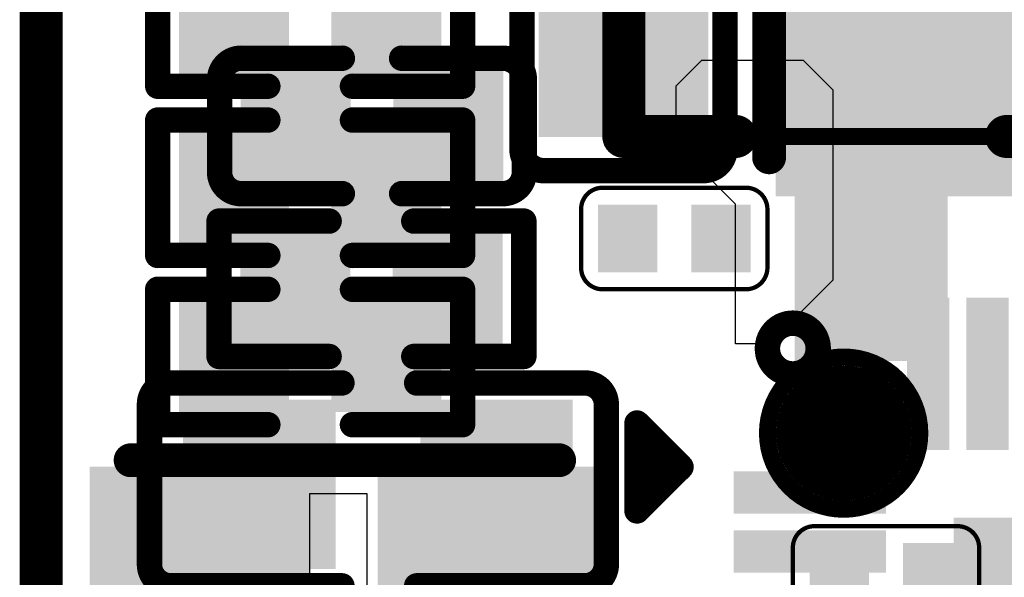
# Model space of a CAD drawing. Header units: millimetres. Extents: x -47 to 199, y -56 to 203.
# Tile 107 of 157: x 53.78 to 59.59, y 177.05 to 180.34. Entities that reach past the tile are written whole.
import ezdxf

# ---------------------------------------------------------------- set-up
doc = ezdxf.new("R2010")
doc.units = ezdxf.units.MM
doc.header["$LTSCALE"] = 1.21
doc.header["$MEASUREMENT"] = 0
doc.layers.get('0').update_dxf_attribs({"linetype": 'CONTINUOUS'})
for name, color, linetype in [('BottomLayer', 5, 'CONTINUOUS'), ('BottomOverlay', 54, 'CONTINUOUS'), ('BottomPaste', 16, 'CONTINUOUS'), ('BottomSolder', 6, 'CONTINUOUS'), ('KeepOutLayer', 6, 'CONTINUOUS'), ('Mechanical13', 56, 'CONTINUOUS'), ('TopLayer', 1, 'CONTINUOUS'), ('TopOverlay', 2, 'CONTINUOUS'), ('TopPaste', 8, 'CONTINUOUS'), ('TopSolder', 216, 'CONTINUOUS')]:
    doc.layers.add(name, color=color, linetype=linetype)

# ---------------------------------------------------------------- blocks, each defined once
blk = doc.blocks.new('R0402_B_41')
at = {"layer": 'BottomLayer'}
for points in [[(-0.02855, -0.01083), (-0.00689, -0.01083), (-0.02855, 0.01083), (-0.00689, 0.01083)], [(0.00689, -0.01083), (0.02855, -0.01083), (0.00689, 0.01083), (0.02855, 0.01083)]]:
    blk.add_solid(points, dxfattribs=at)
at = {"layer": 'BottomOverlay', "const_width": 0.00591}
for points in [[(-0.03543, 0.01575), (-0.03543, -0.01575)], [(-0.00984, 0.01575), (-0.03543, 0.01575)], [(0.03543, 0.01575), (0.00984, 0.01575)], [(0.03543, 0.01575), (0.03543, -0.01575)], [(-0.00984, -0.01575), (-0.03543, -0.01575)], [(0.03543, -0.01575), (0.00984, -0.01575)]]:
    blk.add_lwpolyline(points, dxfattribs=at)
at = {"layer": 'BottomOverlay', "const_width": 0.00296}
for points in [[(-0.03691, 0.01575, 1), (-0.03395, 0.01575, 1)], [(-0.03691, 0.01575, 1), (-0.03395, 0.01575, 1)], [(-0.01132, 0.01575, 1), (-0.00836, 0.01575, 1)], [(0.00836, 0.01575, 1), (0.01132, 0.01575, 1)], [(0.03395, 0.01575, 1), (0.03691, 0.01575, 1)], [(0.03395, 0.01575, 1), (0.03691, 0.01575, 1)], [(-0.03691, -0.01575, 1), (-0.03395, -0.01575, 1)], [(-0.03691, -0.01575, 1), (-0.03395, -0.01575, 1)], [(-0.01132, -0.01575, 1), (-0.00836, -0.01575, 1)], [(0.00836, -0.01575, 1), (0.01132, -0.01575, 1)], [(0.03395, -0.01575, 1), (0.03691, -0.01575, 1)], [(0.03395, -0.01575, 1), (0.03691, -0.01575, 1)]]:
    blk.add_lwpolyline(points, format="xyb", close=True, dxfattribs=at)
at = {"layer": 'BottomPaste'}
for points in [[(-0.02855, -0.01083), (-0.00689, -0.01083), (-0.02855, 0.01083), (-0.00689, 0.01083)], [(0.00689, -0.01083), (0.02855, -0.01083), (0.00689, 0.01083), (0.02855, 0.01083)]]:
    blk.add_solid(points, dxfattribs=at)
at = {"layer": 'BottomSolder'}
for points in [[(-0.03052, -0.0128), (-0.00493, -0.0128), (-0.03052, 0.0128), (-0.00493, 0.0128)], [(0.00493, -0.0128), (0.03052, -0.0128), (0.00493, 0.0128), (0.03052, 0.0128)]]:
    blk.add_solid(points, dxfattribs=at)
blk = doc.blocks.new('C0402_B_44')
at = {"layer": 'BottomLayer'}
for points in [[(-0.02855, -0.01083), (-0.00689, -0.01083), (-0.02855, 0.01083), (-0.00689, 0.01083)], [(0.00689, -0.01083), (0.02855, -0.01083), (0.00689, 0.01083), (0.02855, 0.01083)]]:
    blk.add_solid(points, dxfattribs=at)
at = {"layer": 'BottomOverlay', "const_width": 0.00591}
for points in [[(-0.03543, 0.01076, -0.414214), (-0.03043, 0.01576)], [(0.03043, 0.01576, -0.414214), (0.03543, 0.01076)], [(-0.03043, -0.01575, -0.414214), (-0.03543, -0.01075)], [(0.03543, -0.01075, -0.414214), (0.03043, -0.01575)]]:
    blk.add_lwpolyline(points, format="xyb", dxfattribs=at)
for points in [[(-0.0069, 0.01576), (-0.03043, 0.01576)], [(0.03043, 0.01576), (0.0069, 0.01576)], [(-0.03543, -0.01075), (-0.03543, 0.01076)], [(0.03543, 0.01076), (0.03543, -0.01075)], [(-0.0069, -0.01575), (-0.03043, -0.01575)], [(0.03043, -0.01575), (0.0069, -0.01575)]]:
    blk.add_lwpolyline(points, dxfattribs=at)
at = {"layer": 'BottomOverlay', "const_width": 0.00296}
for points in [[(-0.03191, 0.01576, 1), (-0.02895, 0.01576, 1)], [(-0.03191, 0.01576, 1), (-0.02895, 0.01576, 1)], [(-0.00838, 0.01576, 1), (-0.00542, 0.01576, 1)], [(0.00542, 0.01576, 1), (0.00838, 0.01576, 1)], [(0.02895, 0.01576, 1), (0.03191, 0.01576, 1)], [(0.02895, 0.01576, 1), (0.03191, 0.01576, 1)], [(-0.03691, 0.01076, 1), (-0.03395, 0.01076, 1)], [(-0.03691, 0.01076, 1), (-0.03395, 0.01076, 1)], [(0.03395, 0.01076, 1), (0.03691, 0.01076, 1)], [(0.03395, 0.01076, 1), (0.03691, 0.01076, 1)], [(-0.03691, -0.01075, 1), (-0.03395, -0.01075, 1)], [(-0.03691, -0.01075, 1), (-0.03395, -0.01075, 1)], [(0.03395, -0.01075, 1), (0.03691, -0.01075, 1)], [(0.03395, -0.01075, 1), (0.03691, -0.01075, 1)], [(-0.03191, -0.01575, 1), (-0.02895, -0.01575, 1)], [(-0.03191, -0.01575, 1), (-0.02895, -0.01575, 1)], [(-0.00838, -0.01575, 1), (-0.00542, -0.01575, 1)], [(0.00542, -0.01575, 1), (0.00838, -0.01575, 1)], [(0.02895, -0.01575, 1), (0.03191, -0.01575, 1)], [(0.02895, -0.01575, 1), (0.03191, -0.01575, 1)]]:
    blk.add_lwpolyline(points, format="xyb", close=True, dxfattribs=at)
at = {"layer": 'BottomPaste'}
for points in [[(-0.02855, -0.01083), (-0.00689, -0.01083), (-0.02855, 0.01083), (-0.00689, 0.01083)], [(0.00689, -0.01083), (0.02855, -0.01083), (0.00689, 0.01083), (0.02855, 0.01083)]]:
    blk.add_solid(points, dxfattribs=at)
at = {"layer": 'BottomSolder'}
for points in [[(-0.03052, -0.0128), (-0.00493, -0.0128), (-0.03052, 0.0128), (-0.00493, 0.0128)], [(0.00493, -0.0128), (0.03052, -0.0128), (0.00493, 0.0128), (0.03052, 0.0128)]]:
    blk.add_solid(points, dxfattribs=at)
blk = doc.blocks.new('TEST_B_59')
at = {"layer": 'BottomLayer', "const_width": 0.01378}
blk.add_lwpolyline([(-0.00689, 0, 1), (0.00689, 0, 1)], format="xyb", close=True, dxfattribs=at)
at = {"layer": 'BottomOverlay'}
for points, const_width in [([(0.01772, 0, 1), (-0.01772, 0, 1)], 0.00394), ([(-0.0187, 0, 1), (-0.01673, 0, 1)], 0.00197), ([(0.01673, 0, 1), (0.0187, 0, 1)], 0.00197)]:
    blk.add_lwpolyline(points, format="xyb", close=True, dxfattribs=dict(at, const_width=const_width))
at = {"layer": 'BottomPaste', "const_width": 0.01378}
blk.add_lwpolyline([(-0.00689, 0, 1), (0.00689, 0, 1)], format="xyb", close=True, dxfattribs=at)
at = {"layer": 'BottomSolder', "const_width": 0.01575}
blk.add_lwpolyline([(-0.00787, 0, 1), (0.00787, 0, 1)], format="xyb", close=True, dxfattribs=at)
blk = doc.blocks.new('L2520_83')
at = {"layer": 'TopLayer'}
for points in [[(-0.05512, -0.03937), (-0.01181, -0.03937), (-0.05512, 0.03937), (-0.01181, 0.03937)], [(0.01181, -0.03937), (0.05512, -0.03937), (0.01181, 0.03937), (0.05512, 0.03937)]]:
    blk.add_solid(points, dxfattribs=at)
at = {"layer": 'TopOverlay', "const_width": 0.00787}
for points in [[(0.04961, 0.04488), (-0.05, 0.04488)], [(0.04961, -0.04488), (-0.05, -0.04488)]]:
    blk.add_lwpolyline(points, dxfattribs=at)
at = {"layer": 'TopOverlay', "const_width": 0.00394}
for points in [[(-0.05197, 0.04488, 1), (-0.04803, 0.04488, 1)], [(0.04764, 0.04488, 1), (0.05157, 0.04488, 1)], [(-0.05197, -0.04488, 1), (-0.04803, -0.04488, 1)], [(0.04764, -0.04488, 1), (0.05157, -0.04488, 1)]]:
    blk.add_lwpolyline(points, format="xyb", close=True, dxfattribs=at)
at = {"layer": 'TopPaste'}
for points in [[(-0.05512, -0.03937), (-0.01181, -0.03937), (-0.05512, 0.03937), (-0.01181, 0.03937)], [(0.01181, -0.03937), (0.05512, -0.03937), (0.01181, 0.03937), (0.05512, 0.03937)]]:
    blk.add_solid(points, dxfattribs=at)
at = {"layer": 'TopSolder'}
for points in [[(-0.05912, -0.04337), (-0.00781, -0.04337), (-0.05912, 0.04337), (-0.00781, 0.04337)], [(0.00781, -0.04337), (0.05912, -0.04337), (0.00781, 0.04337), (0.05912, 0.04337)]]:
    blk.add_solid(points, dxfattribs=at)
blk = doc.blocks.new('L2520_84')
at = {"layer": 'TopLayer'}
for points in [[(-0.05512, -0.03937), (-0.01181, -0.03937), (-0.05512, 0.03937), (-0.01181, 0.03937)], [(0.01181, -0.03937), (0.05512, -0.03937), (0.01181, 0.03937), (0.05512, 0.03937)]]:
    blk.add_solid(points, dxfattribs=at)
at = {"layer": 'TopOverlay', "const_width": 0.00787}
for points in [[(0.04961, 0.04488), (-0.05, 0.04488)], [(0.04961, -0.04488), (-0.05, -0.04488)]]:
    blk.add_lwpolyline(points, dxfattribs=at)
at = {"layer": 'TopOverlay', "const_width": 0.00394}
for points in [[(-0.05197, 0.04488, 1), (-0.04803, 0.04488, 1)], [(0.04764, 0.04488, 1), (0.05157, 0.04488, 1)], [(-0.05197, -0.04488, 1), (-0.04803, -0.04488, 1)], [(0.04764, -0.04488, 1), (0.05157, -0.04488, 1)]]:
    blk.add_lwpolyline(points, format="xyb", close=True, dxfattribs=at)
at = {"layer": 'TopPaste'}
for points in [[(-0.05512, -0.03937), (-0.01181, -0.03937), (-0.05512, 0.03937), (-0.01181, 0.03937)], [(0.01181, -0.03937), (0.05512, -0.03937), (0.01181, 0.03937), (0.05512, 0.03937)]]:
    blk.add_solid(points, dxfattribs=at)
at = {"layer": 'TopSolder'}
for points in [[(-0.05912, -0.04337), (-0.00781, -0.04337), (-0.05912, 0.04337), (-0.00781, 0.04337)], [(0.00781, -0.04337), (0.05912, -0.04337), (0.00781, 0.04337), (0.05912, 0.04337)]]:
    blk.add_solid(points, dxfattribs=at)
blk = doc.blocks.new('QFN68_7R00X7R00X0R80_T_90')
at = {"layer": 'TopLayer'}
for points in [[(-0.10728, 0.12205), (-0.10728, 0.15354), (-0.11319, 0.12205), (-0.11319, 0.15354)], [(-0.0935, 0.12205), (-0.0935, 0.15354), (-0.09941, 0.12205), (-0.09941, 0.15354)], [(-0.15354, 0.10728), (-0.12205, 0.10728), (-0.15354, 0.11319), (-0.12205, 0.11319)], [(-0.10236, -0.10236), (0.10236, -0.10236), (-0.10236, 0.10236), (0.10236, 0.10236)], [(-0.15354, 0.0935), (-0.12205, 0.0935), (-0.15354, 0.09941), (-0.12205, 0.09941)]]:
    blk.add_solid(points, dxfattribs=at)
at = {"layer": 'TopOverlay'}
for points, const_width in [([(-0.13583, 0.1437, 1), (-0.14764, 0.1437, 1)], 0.00591), ([(-0.14911, 0.1437, 1), (-0.14616, 0.1437, 1)], 0.00295), ([(-0.1373, 0.1437, 1), (-0.13435, 0.1437, 1)], 0.00295), ([(-0.12431, 0.1378, 1), (-0.12136, 0.1378, 1)], 0.00295), ([(-0.17943, 0.12638, 1), (-0.17648, 0.12638, 1)], 0.00295), ([(-0.17943, 0.12638, 1), (-0.17648, 0.12638, 1)], 0.00295), ([(-0.17785, 0.12165, 1), (-0.1749, 0.12165, 1)], 0.00295), ([(-0.17785, 0.12165, 1), (-0.1749, 0.12165, 1)], 0.00295), ([(-0.17628, 0.12165, 1), (-0.17333, 0.12165, 1)], 0.00295), ([(-0.17628, 0.12165, 1), (-0.17333, 0.12165, 1)], 0.00295), ([(-0.13927, 0.12283, 1), (-0.13632, 0.12283, 1)], 0.00295), ([(-0.1747, 0.1189, 1), (-0.17175, 0.1189, 1)], 0.00295), ([(-0.1747, 0.1189, 1), (-0.17175, 0.1189, 1)], 0.00295), ([(-0.17313, 0.1189, 1), (-0.17018, 0.1189, 1)], 0.00295), ([(-0.17313, 0.1189, 1), (-0.17018, 0.1189, 1)], 0.00295), ([(-0.16919, 0.11614, 1), (-0.16624, 0.11614, 1)], 0.00295), ([(-0.16919, 0.11614, 1), (-0.16624, 0.11614, 1)], 0.00295), ([(-0.17943, 0.11496, 1), (-0.17648, 0.11496, 1)], 0.00295), ([(-0.17943, 0.11496, 1), (-0.17648, 0.11496, 1)], 0.00295), ([(-0.17313, 0.11496, 1), (-0.17018, 0.11496, 1)], 0.00295), ([(-0.17313, 0.11496, 1), (-0.17018, 0.11496, 1)], 0.00295), ([(-0.17628, 0.11181, 1), (-0.17333, 0.11181, 1)], 0.00295), ([(-0.17628, 0.11181, 1), (-0.17333, 0.11181, 1)], 0.00295), ([(-0.1747, 0.11181, 1), (-0.17175, 0.11181, 1)], 0.00295), ([(-0.1747, 0.11181, 1), (-0.17175, 0.11181, 1)], 0.00295), ([(-0.17943, 0.11063, 1), (-0.17648, 0.11063, 1)], 0.00295), ([(-0.17943, 0.11063, 1), (-0.17648, 0.11063, 1)], 0.00295), ([(-0.17785, 0.11063, 1), (-0.1749, 0.11063, 1)], 0.00295), ([(-0.17785, 0.11063, 1), (-0.1749, 0.11063, 1)], 0.00295), ([(-0.17943, 0.10591, 1), (-0.17648, 0.10591, 1)], 0.00295), ([(-0.17943, 0.10591, 1), (-0.17648, 0.10591, 1)], 0.00295)]:
    blk.add_lwpolyline(points, format="xyb", close=True, dxfattribs=dict(at, const_width=const_width))
at = {"layer": 'TopOverlay', "const_width": 0.00591}
for points in [[(-0.1378, 0.12283), (-0.12283, 0.1378)], [(-0.17795, 0.12638), (-0.16772, 0.11614)], [(-0.17795, 0.11063), (-0.17795, 0.12638)], [(-0.17638, 0.11063), (-0.17638, 0.12165)], [(-0.17638, 0.12165), (-0.1748, 0.12165)], [(-0.1748, 0.11181), (-0.1748, 0.12165)], [(-0.17323, 0.11181), (-0.17323, 0.1189)], [(-0.17323, 0.1189), (-0.17165, 0.1189)], [(-0.17165, 0.11496), (-0.17165, 0.1189)], [(-0.17795, 0.10591), (-0.16772, 0.11614)], [(-0.17795, 0.10591), (-0.17795, 0.11496)], [(-0.17795, 0.11496), (-0.17165, 0.11496)], [(-0.1748, 0.11181), (-0.17323, 0.11181)], [(-0.17795, 0.11063), (-0.17638, 0.11063)]]:
    blk.add_lwpolyline(points, dxfattribs=at)
at = {"layer": 'TopPaste'}
for points in [[(-0.10728, 0.12205), (-0.10728, 0.15354), (-0.11319, 0.12205), (-0.11319, 0.15354)], [(-0.0935, 0.12205), (-0.0935, 0.15354), (-0.09941, 0.12205), (-0.09941, 0.15354)], [(-0.15354, 0.10728), (-0.12205, 0.10728), (-0.15354, 0.11319), (-0.12205, 0.11319)], [(-0.10236, -0.10236), (0.10236, -0.10236), (-0.10236, 0.10236), (0.10236, 0.10236)], [(-0.15354, 0.0935), (-0.12205, 0.0935), (-0.15354, 0.09941), (-0.12205, 0.09941)]]:
    blk.add_solid(points, dxfattribs=at)
at = {"layer": 'TopSolder'}
for points in [[(-0.10532, 0.12008), (-0.10532, 0.15551), (-0.11516, 0.12008), (-0.11516, 0.15551)], [(-0.09154, 0.12008), (-0.09154, 0.15551), (-0.10138, 0.12008), (-0.10138, 0.15551)], [(-0.15551, 0.10532), (-0.12008, 0.10532), (-0.15551, 0.11516), (-0.12008, 0.11516)], [(-0.10433, -0.10433), (0.10433, -0.10433), (-0.10433, 0.10433), (0.10433, 0.10433)], [(-0.15551, 0.09154), (-0.12008, 0.09154), (-0.15551, 0.10138), (-0.12008, 0.10138)]]:
    blk.add_solid(points, dxfattribs=at)
blk = doc.blocks.new('R0402_141')
at = {"layer": 'TopLayer'}
for points in [[(-0.02855, -0.01083), (-0.00689, -0.01083), (-0.02855, 0.01083), (-0.00689, 0.01083)], [(0.00689, -0.01083), (0.02855, -0.01083), (0.00689, 0.01083), (0.02855, 0.01083)]]:
    blk.add_solid(points, dxfattribs=at)
at = {"layer": 'TopOverlay', "const_width": 0.00591}
for points in [[(-0.03543, -0.01575), (-0.03543, 0.01575)], [(-0.03543, 0.01575), (-0.00984, 0.01575)], [(0.00984, 0.01575), (0.03543, 0.01575)], [(0.03543, -0.01575), (0.03543, 0.01575)], [(-0.03543, -0.01575), (-0.00984, -0.01575)], [(0.00984, -0.01575), (0.03543, -0.01575)]]:
    blk.add_lwpolyline(points, dxfattribs=at)
at = {"layer": 'TopOverlay', "const_width": 0.00296}
for points in [[(-0.03691, 0.01575, 1), (-0.03395, 0.01575, 1)], [(-0.03691, 0.01575, 1), (-0.03395, 0.01575, 1)], [(-0.01132, 0.01575, 1), (-0.00836, 0.01575, 1)], [(0.00836, 0.01575, 1), (0.01132, 0.01575, 1)], [(0.03395, 0.01575, 1), (0.03691, 0.01575, 1)], [(0.03395, 0.01575, 1), (0.03691, 0.01575, 1)], [(-0.03691, -0.01575, 1), (-0.03395, -0.01575, 1)], [(-0.03691, -0.01575, 1), (-0.03395, -0.01575, 1)], [(-0.01132, -0.01575, 1), (-0.00836, -0.01575, 1)], [(0.00836, -0.01575, 1), (0.01132, -0.01575, 1)], [(0.03395, -0.01575, 1), (0.03691, -0.01575, 1)], [(0.03395, -0.01575, 1), (0.03691, -0.01575, 1)]]:
    blk.add_lwpolyline(points, format="xyb", close=True, dxfattribs=at)
at = {"layer": 'TopPaste'}
for points in [[(-0.02855, -0.01083), (-0.00689, -0.01083), (-0.02855, 0.01083), (-0.00689, 0.01083)], [(0.00689, -0.01083), (0.02855, -0.01083), (0.00689, 0.01083), (0.02855, 0.01083)]]:
    blk.add_solid(points, dxfattribs=at)
at = {"layer": 'TopSolder'}
for points in [[(-0.03052, -0.0128), (-0.00493, -0.0128), (-0.03052, 0.0128), (-0.00493, 0.0128)], [(0.00493, -0.0128), (0.03052, -0.0128), (0.00493, 0.0128), (0.03052, 0.0128)]]:
    blk.add_solid(points, dxfattribs=at)
blk = doc.blocks.new('R0402_143')
at = {"layer": 'TopLayer'}
for points in [[(-0.02855, -0.01083), (-0.00689, -0.01083), (-0.02855, 0.01083), (-0.00689, 0.01083)], [(0.00689, -0.01083), (0.02855, -0.01083), (0.00689, 0.01083), (0.02855, 0.01083)]]:
    blk.add_solid(points, dxfattribs=at)
at = {"layer": 'TopOverlay', "const_width": 0.00591}
for points in [[(-0.03543, -0.01575), (-0.03543, 0.01575)], [(-0.03543, 0.01575), (-0.00984, 0.01575)], [(0.00984, 0.01575), (0.03543, 0.01575)], [(0.03543, -0.01575), (0.03543, 0.01575)], [(-0.03543, -0.01575), (-0.00984, -0.01575)], [(0.00984, -0.01575), (0.03543, -0.01575)]]:
    blk.add_lwpolyline(points, dxfattribs=at)
at = {"layer": 'TopOverlay', "const_width": 0.00296}
for points in [[(-0.03691, 0.01575, 1), (-0.03395, 0.01575, 1)], [(-0.03691, 0.01575, 1), (-0.03395, 0.01575, 1)], [(-0.01132, 0.01575, 1), (-0.00836, 0.01575, 1)], [(0.00836, 0.01575, 1), (0.01132, 0.01575, 1)], [(0.03395, 0.01575, 1), (0.03691, 0.01575, 1)], [(0.03395, 0.01575, 1), (0.03691, 0.01575, 1)], [(-0.03691, -0.01575, 1), (-0.03395, -0.01575, 1)], [(-0.03691, -0.01575, 1), (-0.03395, -0.01575, 1)], [(-0.01132, -0.01575, 1), (-0.00836, -0.01575, 1)], [(0.00836, -0.01575, 1), (0.01132, -0.01575, 1)], [(0.03395, -0.01575, 1), (0.03691, -0.01575, 1)], [(0.03395, -0.01575, 1), (0.03691, -0.01575, 1)]]:
    blk.add_lwpolyline(points, format="xyb", close=True, dxfattribs=at)
at = {"layer": 'TopPaste'}
for points in [[(-0.02855, -0.01083), (-0.00689, -0.01083), (-0.02855, 0.01083), (-0.00689, 0.01083)], [(0.00689, -0.01083), (0.02855, -0.01083), (0.00689, 0.01083), (0.02855, 0.01083)]]:
    blk.add_solid(points, dxfattribs=at)
at = {"layer": 'TopSolder'}
for points in [[(-0.03052, -0.0128), (-0.00493, -0.0128), (-0.03052, 0.0128), (-0.00493, 0.0128)], [(0.00493, -0.0128), (0.03052, -0.0128), (0.00493, 0.0128), (0.03052, 0.0128)]]:
    blk.add_solid(points, dxfattribs=at)
blk = doc.blocks.new('R0402_144')
at = {"layer": 'TopLayer'}
for points in [[(-0.02855, -0.01083), (-0.00689, -0.01083), (-0.02855, 0.01083), (-0.00689, 0.01083)], [(0.00689, -0.01083), (0.02855, -0.01083), (0.00689, 0.01083), (0.02855, 0.01083)]]:
    blk.add_solid(points, dxfattribs=at)
at = {"layer": 'TopOverlay', "const_width": 0.00591}
for points in [[(-0.03543, -0.01575), (-0.03543, 0.01575)], [(-0.03543, 0.01575), (-0.00984, 0.01575)], [(0.00984, 0.01575), (0.03543, 0.01575)], [(0.03543, -0.01575), (0.03543, 0.01575)], [(-0.03543, -0.01575), (-0.00984, -0.01575)], [(0.00984, -0.01575), (0.03543, -0.01575)]]:
    blk.add_lwpolyline(points, dxfattribs=at)
at = {"layer": 'TopOverlay', "const_width": 0.00296}
for points in [[(-0.03691, 0.01575, 1), (-0.03395, 0.01575, 1)], [(-0.03691, 0.01575, 1), (-0.03395, 0.01575, 1)], [(-0.01132, 0.01575, 1), (-0.00836, 0.01575, 1)], [(0.00836, 0.01575, 1), (0.01132, 0.01575, 1)], [(0.03395, 0.01575, 1), (0.03691, 0.01575, 1)], [(0.03395, 0.01575, 1), (0.03691, 0.01575, 1)], [(-0.03691, -0.01575, 1), (-0.03395, -0.01575, 1)], [(-0.03691, -0.01575, 1), (-0.03395, -0.01575, 1)], [(-0.01132, -0.01575, 1), (-0.00836, -0.01575, 1)], [(0.00836, -0.01575, 1), (0.01132, -0.01575, 1)], [(0.03395, -0.01575, 1), (0.03691, -0.01575, 1)], [(0.03395, -0.01575, 1), (0.03691, -0.01575, 1)]]:
    blk.add_lwpolyline(points, format="xyb", close=True, dxfattribs=at)
at = {"layer": 'TopPaste'}
for points in [[(-0.02855, -0.01083), (-0.00689, -0.01083), (-0.02855, 0.01083), (-0.00689, 0.01083)], [(0.00689, -0.01083), (0.02855, -0.01083), (0.00689, 0.01083), (0.02855, 0.01083)]]:
    blk.add_solid(points, dxfattribs=at)
at = {"layer": 'TopSolder'}
for points in [[(-0.03052, -0.0128), (-0.00493, -0.0128), (-0.03052, 0.0128), (-0.00493, 0.0128)], [(0.00493, -0.0128), (0.03052, -0.0128), (0.00493, 0.0128), (0.03052, 0.0128)]]:
    blk.add_solid(points, dxfattribs=at)
blk = doc.blocks.new('C0603_B_264')
at = {"layer": 'BottomLayer'}
for points in [[(-0.04331, 0.01772), (-0.04331, -0.01772), (-0.01181, 0.01772), (-0.01181, -0.01772)], [(0.01181, 0.01772), (0.01181, -0.01772), (0.04331, 0.01772), (0.04331, -0.01772)]]:
    blk.add_solid(points, dxfattribs=at)
at = {"layer": 'BottomOverlay', "const_width": 0.00591}
for points in [[(-0.0531, 0.0186, -0.414214), (-0.0481, 0.0236)], [(0.0481, 0.0236, -0.414214), (0.0531, 0.0186)], [(-0.0481, -0.0236, -0.414214), (-0.0531, -0.0186)], [(0.0531, -0.0186, -0.414214), (0.0481, -0.0236)]]:
    blk.add_lwpolyline(points, format="xyb", dxfattribs=at)
for points in [[(-0.0481, 0.0236), (-0.00836, 0.0236)], [(0.00902, 0.0236), (0.0481, 0.0236)], [(-0.0531, -0.0186), (-0.0531, 0.0186)], [(0.0531, -0.0186), (0.0531, 0.0186)], [(-0.0481, -0.0236), (-0.00836, -0.0236)], [(0.00902, -0.0236), (0.0481, -0.0236)]]:
    blk.add_lwpolyline(points, dxfattribs=at)
at = {"layer": 'BottomOverlay', "const_width": 0.00296}
for points in [[(-0.04958, 0.0236, 1), (-0.04662, 0.0236, 1)], [(-0.04958, 0.0236, 1), (-0.04662, 0.0236, 1)], [(-0.00984, 0.0236, 1), (-0.00688, 0.0236, 1)], [(0.00754, 0.0236, 1), (0.0105, 0.0236, 1)], [(0.04662, 0.0236, 1), (0.04958, 0.0236, 1)], [(0.04662, 0.0236, 1), (0.04958, 0.0236, 1)], [(-0.05458, 0.0186, 1), (-0.05162, 0.0186, 1)], [(-0.05458, 0.0186, 1), (-0.05162, 0.0186, 1)], [(0.05162, 0.0186, 1), (0.05458, 0.0186, 1)], [(0.05162, 0.0186, 1), (0.05458, 0.0186, 1)], [(-0.05458, -0.0186, 1), (-0.05162, -0.0186, 1)], [(-0.05458, -0.0186, 1), (-0.05162, -0.0186, 1)], [(0.05162, -0.0186, 1), (0.05458, -0.0186, 1)], [(0.05162, -0.0186, 1), (0.05458, -0.0186, 1)], [(-0.04958, -0.0236, 1), (-0.04662, -0.0236, 1)], [(-0.04958, -0.0236, 1), (-0.04662, -0.0236, 1)], [(-0.00984, -0.0236, 1), (-0.00688, -0.0236, 1)], [(0.00754, -0.0236, 1), (0.0105, -0.0236, 1)], [(0.04662, -0.0236, 1), (0.04958, -0.0236, 1)], [(0.04662, -0.0236, 1), (0.04958, -0.0236, 1)]]:
    blk.add_lwpolyline(points, format="xyb", close=True, dxfattribs=at)
at = {"layer": 'BottomPaste'}
for points in [[(-0.04331, 0.01772), (-0.04331, -0.01772), (-0.01181, 0.01772), (-0.01181, -0.01772)], [(0.01181, 0.01772), (0.01181, -0.01772), (0.04331, 0.01772), (0.04331, -0.01772)]]:
    blk.add_solid(points, dxfattribs=at)
at = {"layer": 'BottomSolder'}
for points in [[(-0.04528, 0.01969), (-0.04528, -0.01969), (-0.00984, 0.01969), (-0.00984, -0.01969)], [(0.00984, 0.01969), (0.00984, -0.01969), (0.04528, 0.01969), (0.04528, -0.01969)]]:
    blk.add_solid(points, dxfattribs=at)
blk = doc.blocks.new('C0603_267')
at = {"layer": 'TopLayer'}
for points in [[(-0.01181, -0.01772), (-0.01181, 0.01772), (-0.04331, -0.01772), (-0.04331, 0.01772)], [(0.04331, -0.01772), (0.04331, 0.01772), (0.01181, -0.01772), (0.01181, 0.01772)]]:
    blk.add_solid(points, dxfattribs=at)
at = {"layer": 'TopOverlay', "const_width": 0.00591}
for points in [[(-0.0531, 0.0186, -0.414214), (-0.0481, 0.0236)], [(0.0481, 0.0236, -0.414214), (0.0531, 0.0186)], [(-0.0481, -0.0236, -0.414214), (-0.0531, -0.0186)], [(0.0531, -0.0186, -0.414214), (0.0481, -0.0236)]]:
    blk.add_lwpolyline(points, format="xyb", dxfattribs=at)
for points in [[(-0.0481, 0.0236), (-0.00836, 0.0236)], [(0.00902, 0.0236), (0.0481, 0.0236)], [(-0.0531, 0.0186), (-0.0531, -0.0186)], [(0.0531, 0.0186), (0.0531, -0.0186)], [(-0.0481, -0.0236), (-0.00836, -0.0236)], [(0.00902, -0.0236), (0.0481, -0.0236)]]:
    blk.add_lwpolyline(points, dxfattribs=at)
at = {"layer": 'TopOverlay', "const_width": 0.00296}
for points in [[(-0.04958, 0.0236, 1), (-0.04662, 0.0236, 1)], [(-0.04958, 0.0236, 1), (-0.04662, 0.0236, 1)], [(-0.00984, 0.0236, 1), (-0.00688, 0.0236, 1)], [(0.00754, 0.0236, 1), (0.0105, 0.0236, 1)], [(0.04662, 0.0236, 1), (0.04958, 0.0236, 1)], [(0.04662, 0.0236, 1), (0.04958, 0.0236, 1)], [(-0.05458, 0.0186, 1), (-0.05162, 0.0186, 1)], [(-0.05458, 0.0186, 1), (-0.05162, 0.0186, 1)], [(0.05162, 0.0186, 1), (0.05458, 0.0186, 1)], [(0.05162, 0.0186, 1), (0.05458, 0.0186, 1)], [(-0.05458, -0.0186, 1), (-0.05162, -0.0186, 1)], [(-0.05458, -0.0186, 1), (-0.05162, -0.0186, 1)], [(0.05162, -0.0186, 1), (0.05458, -0.0186, 1)], [(0.05162, -0.0186, 1), (0.05458, -0.0186, 1)], [(-0.04958, -0.0236, 1), (-0.04662, -0.0236, 1)], [(-0.04958, -0.0236, 1), (-0.04662, -0.0236, 1)], [(-0.00984, -0.0236, 1), (-0.00688, -0.0236, 1)], [(0.00754, -0.0236, 1), (0.0105, -0.0236, 1)], [(0.04662, -0.0236, 1), (0.04958, -0.0236, 1)], [(0.04662, -0.0236, 1), (0.04958, -0.0236, 1)]]:
    blk.add_lwpolyline(points, format="xyb", close=True, dxfattribs=at)
at = {"layer": 'TopPaste'}
for points in [[(-0.01181, -0.01772), (-0.01181, 0.01772), (-0.04331, -0.01772), (-0.04331, 0.01772)], [(0.04331, -0.01772), (0.04331, 0.01772), (0.01181, -0.01772), (0.01181, 0.01772)]]:
    blk.add_solid(points, dxfattribs=at)
at = {"layer": 'TopSolder'}
for points in [[(-0.00984, -0.01969), (-0.00984, 0.01969), (-0.04528, -0.01969), (-0.04528, 0.01969)], [(0.04528, -0.01969), (0.04528, 0.01969), (0.00984, -0.01969), (0.00984, 0.01969)]]:
    blk.add_solid(points, dxfattribs=at)
blk = doc.blocks.new('C0201_269')
at = {"layer": 'TopLayer'}
for points in [[(-0.00591, -0.00591), (-0.00591, 0.00591), (-0.01575, -0.00591), (-0.01575, 0.00591)], [(0.01575, -0.00591), (0.01575, 0.00591), (0.00591, -0.00591), (0.00591, 0.00591)]]:
    blk.add_solid(points, dxfattribs=at)
at = {"layer": 'TopOverlay', "const_width": 0.001}
for points in [[(-0.02165, 0.00681, -0.414214), (-0.01665, 0.01181)], [(0.01666, 0.01181, -0.414214), (0.02166, 0.00681)], [(-0.01665, -0.01182, -0.414214), (-0.02165, -0.00682)], [(0.02166, -0.00682, -0.414214), (0.01666, -0.01182)]]:
    blk.add_lwpolyline(points, format="xyb", dxfattribs=at)
for points in [[(0.01666, 0.01181), (-0.01665, 0.01181)], [(-0.02165, 0.00681), (-0.02165, -0.00682)], [(0.02166, 0.00681), (0.02166, -0.00682)], [(0.01666, -0.01182), (-0.01665, -0.01182)]]:
    blk.add_lwpolyline(points, dxfattribs=at)
at = {"layer": 'TopOverlay', "const_width": 0.0005}
for points in [[(-0.0169, 0.01181, 1), (-0.0164, 0.01181, 1)], [(-0.0169, 0.01181, 1), (-0.0164, 0.01181, 1)], [(0.01641, 0.01181, 1), (0.01691, 0.01181, 1)], [(0.01641, 0.01181, 1), (0.01691, 0.01181, 1)], [(-0.0219, 0.00681, 1), (-0.0214, 0.00681, 1)], [(-0.0219, 0.00681, 1), (-0.0214, 0.00681, 1)], [(0.02141, 0.00681, 1), (0.02191, 0.00681, 1)], [(0.02141, 0.00681, 1), (0.02191, 0.00681, 1)], [(-0.0219, -0.00682, 1), (-0.0214, -0.00682, 1)], [(-0.0219, -0.00682, 1), (-0.0214, -0.00682, 1)], [(0.02141, -0.00682, 1), (0.02191, -0.00682, 1)], [(0.02141, -0.00682, 1), (0.02191, -0.00682, 1)], [(-0.0169, -0.01182, 1), (-0.0164, -0.01182, 1)], [(-0.0169, -0.01182, 1), (-0.0164, -0.01182, 1)], [(0.01641, -0.01182, 1), (0.01691, -0.01182, 1)], [(0.01641, -0.01182, 1), (0.01691, -0.01182, 1)]]:
    blk.add_lwpolyline(points, format="xyb", close=True, dxfattribs=at)
at = {"layer": 'TopPaste'}
for points in [[(-0.00591, -0.00591), (-0.00591, 0.00591), (-0.01575, -0.00591), (-0.01575, 0.00591)], [(0.01575, -0.00591), (0.01575, 0.00591), (0.00591, -0.00591), (0.00591, 0.00591)]]:
    blk.add_solid(points, dxfattribs=at)
at = {"layer": 'TopSolder'}
for points in [[(-0.00394, -0.00787), (-0.00394, 0.00787), (-0.01772, -0.00787), (-0.01772, 0.00787)], [(0.01772, -0.00787), (0.01772, 0.00787), (0.00394, -0.00787), (0.00394, 0.00787)]]:
    blk.add_solid(points, dxfattribs=at)
blk = doc.blocks.new('C0201_B_270')
at = {"layer": 'BottomLayer'}
for points in [[(-0.01575, 0.00591), (-0.01575, -0.00591), (-0.00591, 0.00591), (-0.00591, -0.00591)], [(0.00591, 0.00591), (0.00591, -0.00591), (0.01575, 0.00591), (0.01575, -0.00591)]]:
    blk.add_solid(points, dxfattribs=at)
at = {"layer": 'BottomOverlay', "const_width": 0.001}
for points in [[(-0.02165, 0.00682, -0.414214), (-0.01665, 0.01182)], [(0.01666, 0.01182, -0.414214), (0.02166, 0.00682)], [(-0.01665, -0.01181, -0.414214), (-0.02165, -0.00681)], [(0.02166, -0.00681, -0.414214), (0.01666, -0.01181)]]:
    blk.add_lwpolyline(points, format="xyb", dxfattribs=at)
for points in [[(-0.01665, 0.01182), (0.01666, 0.01182)], [(-0.02165, -0.00681), (-0.02165, 0.00682)], [(0.02166, -0.00681), (0.02166, 0.00682)], [(-0.01665, -0.01181), (0.01666, -0.01181)]]:
    blk.add_lwpolyline(points, dxfattribs=at)
at = {"layer": 'BottomOverlay', "const_width": 0.0005}
for points in [[(-0.0169, 0.01182, 1), (-0.0164, 0.01182, 1)], [(-0.0169, 0.01182, 1), (-0.0164, 0.01182, 1)], [(0.01641, 0.01182, 1), (0.01691, 0.01182, 1)], [(0.01641, 0.01182, 1), (0.01691, 0.01182, 1)], [(-0.0219, 0.00682, 1), (-0.0214, 0.00682, 1)], [(-0.0219, 0.00682, 1), (-0.0214, 0.00682, 1)], [(0.02141, 0.00682, 1), (0.02191, 0.00682, 1)], [(0.02141, 0.00682, 1), (0.02191, 0.00682, 1)], [(-0.0219, -0.00681, 1), (-0.0214, -0.00681, 1)], [(-0.0219, -0.00681, 1), (-0.0214, -0.00681, 1)], [(0.02141, -0.00681, 1), (0.02191, -0.00681, 1)], [(0.02141, -0.00681, 1), (0.02191, -0.00681, 1)], [(-0.0169, -0.01181, 1), (-0.0164, -0.01181, 1)], [(-0.0169, -0.01181, 1), (-0.0164, -0.01181, 1)], [(0.01641, -0.01181, 1), (0.01691, -0.01181, 1)], [(0.01641, -0.01181, 1), (0.01691, -0.01181, 1)]]:
    blk.add_lwpolyline(points, format="xyb", close=True, dxfattribs=at)
at = {"layer": 'BottomPaste'}
for points in [[(-0.01575, 0.00591), (-0.01575, -0.00591), (-0.00591, 0.00591), (-0.00591, -0.00591)], [(0.00591, 0.00591), (0.00591, -0.00591), (0.01575, 0.00591), (0.01575, -0.00591)]]:
    blk.add_solid(points, dxfattribs=at)
at = {"layer": 'BottomSolder'}
for points in [[(-0.01772, 0.00787), (-0.01772, -0.00787), (-0.00394, 0.00787), (-0.00394, -0.00787)], [(0.00394, 0.00787), (0.00394, -0.00787), (0.01772, 0.00787), (0.01772, -0.00787)]]:
    blk.add_solid(points, dxfattribs=at)
blk = doc.blocks.new('SOT_23_B_435')
at = {"layer": 'BottomLayer'}
for points in [[(0.07382, 0.02362), (0.07382, 0.05118), (0.02461, 0.02362), (0.02461, 0.05118)], [(-0.02461, -0.01378), (-0.02461, 0.01378), (-0.07382, -0.01378), (-0.07382, 0.01378)], [(0.07382, -0.05118), (0.07382, -0.02362), (0.02461, -0.05118), (0.02461, -0.02362)]]:
    blk.add_solid(points, dxfattribs=at)
at = {"layer": 'BottomOverlay'}
for points, const_width in [([(0.0065, 0.05748), (-0.02559, 0.05748)], 0.01), ([(-0.02559, 0.0315), (-0.02559, 0.05748)], 0.01), ([(0.03543, -0.01181), (0.03543, 0.01181)], 0.00787), ([(-0.02559, -0.05748), (-0.02559, -0.0315)], 0.01), ([(-0.02559, -0.05748), (-0.02559, -0.0315)], 0.01), ([(-0.02559, -0.05748), (-0.02559, -0.0315)], 0.01), ([(0.0065, -0.05748), (-0.02559, -0.05748)], 0.01)]:
    blk.add_lwpolyline(points, dxfattribs=dict(at, const_width=const_width))
for points, const_width in [([(-0.02809, 0.05748, 1), (-0.02309, 0.05748, 1)], 0.005), ([(-0.02809, 0.05748, 1), (-0.02309, 0.05748, 1)], 0.005), ([(0.004, 0.05748, 1), (0.009, 0.05748, 1)], 0.005), ([(-0.02809, 0.0315, 1), (-0.02309, 0.0315, 1)], 0.005), ([(0.03346, 0.01181, 1), (0.0374, 0.01181, 1)], 0.00394), ([(0.03346, -0.01181, 1), (0.0374, -0.01181, 1)], 0.00394), ([(-0.02809, -0.0315, 1), (-0.02309, -0.0315, 1)], 0.005), ([(-0.02809, -0.0315, 1), (-0.02309, -0.0315, 1)], 0.005), ([(-0.02809, -0.0315, 1), (-0.02309, -0.0315, 1)], 0.005), ([(-0.02809, -0.05748, 1), (-0.02309, -0.05748, 1)], 0.005), ([(-0.02809, -0.05748, 1), (-0.02309, -0.05748, 1)], 0.005), ([(-0.02809, -0.05748, 1), (-0.02309, -0.05748, 1)], 0.005), ([(-0.02809, -0.05748, 1), (-0.02309, -0.05748, 1)], 0.005), ([(0.004, -0.05748, 1), (0.009, -0.05748, 1)], 0.005)]:
    blk.add_lwpolyline(points, format="xyb", close=True, dxfattribs=dict(at, const_width=const_width))
at = {"layer": 'BottomPaste'}
for points in [[(0.07382, 0.02362), (0.07382, 0.05118), (0.02461, 0.02362), (0.02461, 0.05118)], [(-0.02461, -0.01378), (-0.02461, 0.01378), (-0.07382, -0.01378), (-0.07382, 0.01378)], [(0.07382, -0.05118), (0.07382, -0.02362), (0.02461, -0.05118), (0.02461, -0.02362)]]:
    blk.add_solid(points, dxfattribs=at)
at = {"layer": 'BottomSolder'}
for points in [[(0.07782, 0.01962), (0.07782, 0.05518), (0.02061, 0.01962), (0.02061, 0.05518)], [(-0.02061, -0.01778), (-0.02061, 0.01778), (-0.07782, -0.01778), (-0.07782, 0.01778)], [(0.07782, -0.05518), (0.07782, -0.01962), (0.02061, -0.05518), (0.02061, -0.01962)]]:
    blk.add_solid(points, dxfattribs=at)
at = {"layer": 'Mechanical13', "const_width": 0.00394}
for points in [[(-0.02559, -0.05748), (-0.02559, 0.05748)], [(0.02559, 0.05748), (-0.02559, 0.05748)], [(0.02559, 0.05748), (-0.02559, 0.05748)], [(-0.02559, -0.05748), (-0.02559, 0.05748)], [(0.02559, 0.05748), (-0.02559, 0.05748)], [(-0.02559, -0.05748), (-0.02559, 0.05748)], [(0.02559, -0.05748), (0.02559, 0.05748)], [(0.02559, -0.05748), (0.02559, 0.05748)], [(0.02559, -0.05748), (0.02559, 0.05748)], [(0.02559, -0.05748), (-0.02559, -0.05748)], [(0.02559, -0.05748), (-0.02559, -0.05748)], [(0.02559, -0.05748), (-0.02559, -0.05748)]]:
    blk.add_lwpolyline(points, dxfattribs=at)
at = {"layer": 'Mechanical13', "const_width": 0.00197}
for points in [[(-0.02657, 0.05748, 1), (-0.02461, 0.05748, 1)], [(-0.02657, 0.05748, 1), (-0.02461, 0.05748, 1)], [(-0.02657, 0.05748, 1), (-0.02461, 0.05748, 1)], [(-0.02657, 0.05748, 1), (-0.02461, 0.05748, 1)], [(-0.02657, 0.05748, 1), (-0.02461, 0.05748, 1)], [(-0.02657, 0.05748, 1), (-0.02461, 0.05748, 1)], [(0.02461, 0.05748, 1), (0.02657, 0.05748, 1)], [(0.02461, 0.05748, 1), (0.02657, 0.05748, 1)], [(0.02461, 0.05748, 1), (0.02657, 0.05748, 1)], [(0.02461, 0.05748, 1), (0.02657, 0.05748, 1)], [(0.02461, 0.05748, 1), (0.02657, 0.05748, 1)], [(0.02461, 0.05748, 1), (0.02657, 0.05748, 1)], [(-0.02657, -0.05748, 1), (-0.02461, -0.05748, 1)], [(-0.02657, -0.05748, 1), (-0.02461, -0.05748, 1)], [(-0.02657, -0.05748, 1), (-0.02461, -0.05748, 1)], [(-0.02657, -0.05748, 1), (-0.02461, -0.05748, 1)], [(-0.02657, -0.05748, 1), (-0.02461, -0.05748, 1)], [(-0.02657, -0.05748, 1), (-0.02461, -0.05748, 1)], [(0.02461, -0.05748, 1), (0.02657, -0.05748, 1)], [(0.02461, -0.05748, 1), (0.02657, -0.05748, 1)], [(0.02461, -0.05748, 1), (0.02657, -0.05748, 1)], [(0.02461, -0.05748, 1), (0.02657, -0.05748, 1)], [(0.02461, -0.05748, 1), (0.02657, -0.05748, 1)], [(0.02461, -0.05748, 1), (0.02657, -0.05748, 1)]]:
    blk.add_lwpolyline(points, format="xyb", close=True, dxfattribs=at)

msp = doc.modelspace()

# ---------------------------------------------------------------- linework, layer by layer
at = {"layer": 'BottomLayer'}
for p, q in [((57.6525, 179.9516), (57.8025, 180.1016)), ((57.8025, 180.1016), (58.4025, 180.1016)), ((58.4025, 180.1016), (58.5775, 179.9266)), ((57.6525, 179.7016), (57.6525, 179.9516)), ((58.5775, 179.9266), (58.5775, 178.8016)), ((57.6025, 179.6516), (57.6525, 179.7016)), ((58.0025, 179.2516), (57.6025, 179.6516)), ((58.0025, 178.4266), (58.0025, 179.2516)), ((58.5775, 178.8016), (58.2025, 178.4266)), ((58.2025, 178.4266), (58.0025, 178.4266))]:
    msp.add_line(p, q, dxfattribs=at)
at = {"layer": 'KeepOutLayer', "const_width": 0.254}
msp.add_lwpolyline([(53.9025, 166.0164), (53.9025, 200.0016)], dxfattribs=at)
at = {"layer": 'TopLayer'}
for p, q in [((55.8275, 177.5406), (55.4875, 177.5406)), ((55.4875, 177.5406), (55.4875, 175.6306)), ((55.8275, 175.6306), (55.8275, 177.5406))]:
    msp.add_line(p, q, dxfattribs=at)

# ---------------------------------------------------------------- block references
at = {"xscale": 25.4, "yscale": 25.4, "zscale": 25.4}
for name, p, rotation in [('SOT_23_B_435', (58.8025, 180.3016), 90), ('L2520_84', (59.3405, 180.7986), 90), ('C0603_267', (57.3405, 180.7986), 270), ('C0402_B_44', (55.8557, 179.714), 180), ('C0201_269', (57.6405, 179.0486), 180), ('R0402_B_41', (55.8525, 178.7516), 180), ('TEST_B_59', (58.6405, 177.8986), 270), ('L2520_83', (55.6905, 176.5986), 180)]:
    msp.add_blockref(name, p, dxfattribs=dict(at, rotation=rotation))
for name, p in [('R0402_141', (55.4905, 180.3486)), ('R0402_143', (55.4905, 179.3486)), ('R0402_144', (55.4905, 178.3486)), ('QFN68_7R00X7R00X0R80_T_90', (61.9405, 174.7486)), ('C0603_B_264', (55.8905, 177.5957)), ('C0201_B_270', (58.8905, 177.0486))]:
    msp.add_blockref(name, p, dxfattribs=at)

doc.saveas('drawing.dxf')
